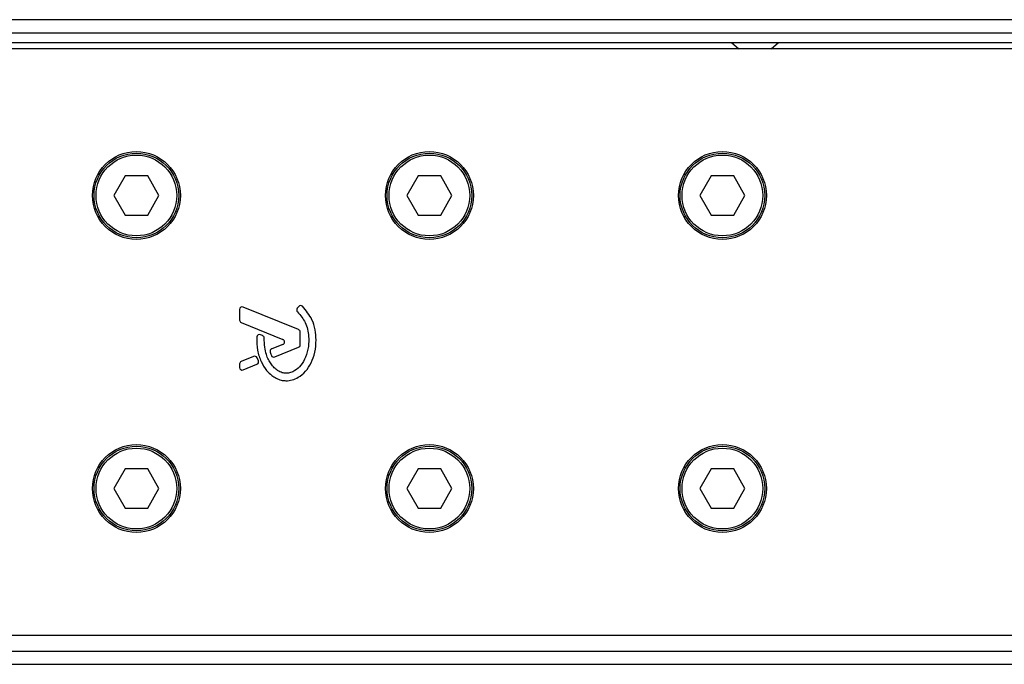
# Model space of a CAD drawing. Header units: millimetres. Extents: x 0 to 420, y 0 to 297.
# Tile 21 of 34: x 182 to 202, y 225 to 238. Entities that reach past the tile are written whole.
import ezdxf

# ---------------------------------------------------------------- set-up
doc = ezdxf.new("R2010")
doc.units = ezdxf.units.MM

msp = doc.modelspace()

# ---------------------------------------------------------------- linework, layer by layer
at = {"color": 7, "linetype": 'Continuous', "lineweight": 25}
for p, q in [((215.4858, 237.7683), (58.3321, 237.7683)), ((60.5584, 237.5064), (212.2118, 237.5064)), ((60.5584, 237.31), (212.2118, 237.31)), ((196.6783, 237.31), (196.8238, 237.179)), ((197.4786, 237.179), (197.6241, 237.31)), ((215.4858, 237.179), (182.0906, 237.179)), ((184.483, 234.6253), (184.2562, 234.2324)), ((184.9367, 234.6253), (184.483, 234.6253)), ((185.1635, 234.2324), (184.9367, 234.6253)), ((190.3763, 234.6253), (190.1495, 234.2324)), ((190.83, 234.6253), (190.3763, 234.6253)), ((191.0568, 234.2324), (190.83, 234.6253)), ((196.2696, 234.6253), (196.0427, 234.2324)), ((196.7232, 234.6253), (196.2696, 234.6253)), ((196.9501, 234.2324), (196.7232, 234.6253)), ((184.2562, 234.2324), (184.483, 233.8395)), ((184.9367, 233.8395), (185.1635, 234.2324)), ((190.1495, 234.2324), (190.3763, 233.8395)), ((190.83, 233.8395), (191.0568, 234.2324)), ((196.0427, 234.2324), (196.2696, 233.8395)), ((196.7232, 233.8395), (196.9501, 234.2324)), ((184.483, 233.8395), (184.9367, 233.8395)), ((190.3763, 233.8395), (190.83, 233.8395)), ((196.2696, 233.8395), (196.7232, 233.8395)), ((186.7858, 231.9408), (186.7858, 231.7249)), ((187.9711, 231.5349), (186.8579, 231.9893)), ((187.9737, 231.998), (187.9455, 231.9641)), ((186.8183, 231.6764), (187.6565, 231.3342)), ((187.2486, 231.4138), (187.2044, 231.4322)), ((188.0036, 231.2277), (188.0036, 231.4864)), ((187.6565, 231.2372), (187.4307, 231.145)), ((187.4931, 230.9841), (187.9711, 231.1792)), ((187.0682, 230.997), (186.8183, 230.895)), ((187.1629, 230.9068), (187.1361, 230.9692)), ((186.7858, 230.8465), (186.7858, 230.7732)), ((186.8579, 230.7247), (187.1346, 230.8377)), ((184.483, 228.732), (184.2562, 228.3391)), ((184.9367, 228.732), (184.483, 228.732)), ((185.1635, 228.3391), (184.9367, 228.732)), ((190.3763, 228.732), (190.1495, 228.3391)), ((190.83, 228.732), (190.3763, 228.732)), ((191.0568, 228.3391), (190.83, 228.732)), ((196.2696, 228.732), (196.0427, 228.3391)), ((196.7232, 228.732), (196.2696, 228.732)), ((196.9501, 228.3391), (196.7232, 228.732)), ((184.2562, 228.3391), (184.483, 227.9462)), ((184.9367, 227.9462), (185.1635, 228.3391)), ((190.1495, 228.3391), (190.3763, 227.9462)), ((190.83, 227.9462), (191.0568, 228.3391)), ((196.0427, 228.3391), (196.2696, 227.9462)), ((196.7232, 227.9462), (196.9501, 228.3391)), ((184.483, 227.9462), (184.9367, 227.9462)), ((190.3763, 227.9462), (190.83, 227.9462)), ((196.2696, 227.9462), (196.7232, 227.9462)), ((182.0906, 225.3925), (215.4858, 225.3925)), ((176.7739, 225.0651), (215.4858, 225.0651)), ((177.1091, 224.8031), (215.4858, 224.8031))]:
    msp.add_line(p, q, dxfattribs=at)
for centre, radius in [((184.7099, 234.2324), 0.884), ((184.7099, 234.2324), 0.8512), ((190.6031, 234.2324), 0.884), ((190.6031, 234.2324), 0.8512), ((196.4964, 234.2324), 0.884), ((196.4964, 234.2324), 0.8512), ((184.7099, 234.2324), 0.812), ((190.6031, 234.2324), 0.812), ((196.4964, 234.2324), 0.812), ((184.7099, 228.3391), 0.884), ((184.7099, 228.3391), 0.8512), ((184.7099, 228.3391), 0.812), ((190.6031, 228.3391), 0.884), ((190.6031, 228.3391), 0.8512), ((190.6031, 228.3391), 0.812), ((196.4964, 228.3391), 0.884), ((196.4964, 228.3391), 0.8512), ((196.4964, 228.3391), 0.812)]:
    msp.add_circle(centre, radius, dxfattribs=at)
for centre, start, end in [((186.8381, 231.9408), 67.79071, 180), ((187.9857, 231.9306), 140.16689, 228.97709), ((188.014, 231.9644), 48.8059, 140.16689), ((186.8381, 231.7249), 180, 247.79071), ((187.9513, 231.4864), 0, 67.79071), ((187.1842, 231.3839), 67.29049, 176.67135), ((187.2284, 231.3654), 0.035, 67.29049), ((187.6367, 231.2857), 292.20926, 67.79071), ((187.4505, 231.0965), 112.20926, 196.93498), ((187.9513, 231.2277), 292.20929, 0), ((187.088, 230.9485), 23.24584, 112.20927), ((187.1148, 230.8862), 292.20926, 23.24584), ((187.4733, 231.0326), 202.3787, 292.20929), ((186.8381, 230.8465), 112.20927, 180), ((186.8381, 230.7732), 180, 292.20926)]:
    msp.add_arc(centre, 0.0524, start, end, dxfattribs=at)
for points, knots in [([(187.9514, 231.8911), (188.0091, 231.8228), (188.129, 231.681), (188.1806, 231.426), (188.175, 231.1891), (188.126, 230.9875), (188.03, 230.8199), (187.9188, 230.7178), (187.8147, 230.6684), (187.74, 230.6549), (187.6837, 230.6588), (187.6236, 230.6725), (187.5529, 230.7055), (187.4779, 230.7675), (187.4173, 230.8432), (187.3616, 230.9314), (187.3162, 231.0447), (187.2856, 231.1914), (187.2825, 231.3036), (187.2808, 231.3655)], [0, 0, 0, 0, 0.1089846, 0.2264307, 0.3101322, 0.4019204, 0.479438, 0.5456937, 0.5848024, 0.6205782, 0.6379505, 0.654319, 0.6966016, 0.7328168, 0.7736417, 0.8159142, 0.8614551, 0.9236094, 1, 1, 1, 1]), ([(188.3252, 231.326), (188.321, 231.3945), (188.3124, 231.5337), (188.2402, 231.7783), (188.1211, 231.9183), (188.0485, 232.0038)], [0, 0, 0, 0, 0.2744297, 0.557156, 1, 1, 1, 1]), ([(187.1319, 231.387), (187.1326, 231.2967), (187.1339, 231.1265), (187.2078, 230.8959), (187.3098, 230.7254), (187.4208, 230.6184), (187.5199, 230.5542), (187.6016, 230.5225), (187.668, 230.5095), (187.7434, 230.5044), (187.8469, 230.5187), (187.9846, 230.5789), (188.1199, 230.6944), (188.2336, 230.8682), (188.3109, 231.0842), (188.3203, 231.2428), (188.3252, 231.326)], [0, 0, 0, 0, 0.1173532, 0.2214132, 0.3124081, 0.3742876, 0.4213099, 0.4659831, 0.4878368, 0.509614, 0.5646082, 0.6224153, 0.7039898, 0.7931926, 0.8914433, 1, 1, 1, 1]), ([(187.4004, 231.0813), (187.4045, 231.0683), (187.4119, 231.0452), (187.4209, 231.0226), (187.4249, 231.0126)], [0, 0, 0, 0, 0.5581387, 1, 1, 1, 1])]:
    msp.add_open_spline(points, degree=3, knots=knots, dxfattribs=at)

doc.saveas('drawing.dxf')
